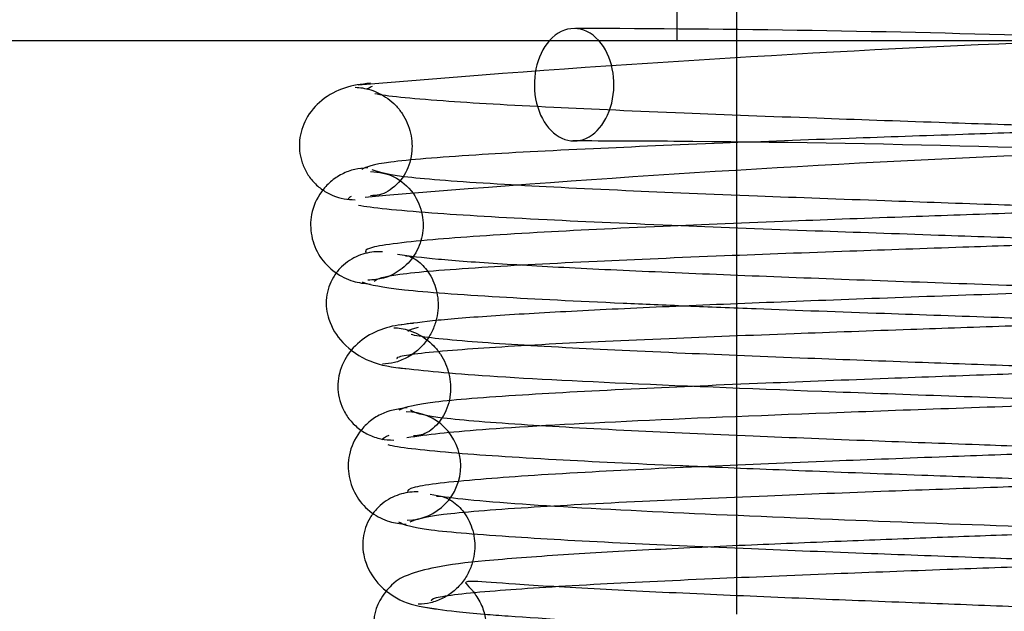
# Model space of a CAD drawing. Header units: inches. Extents: x 1 to 240, y -1 to 159.
# Tile 7 of 77: x 72.469 to 72.776, y 27.405 to 27.589. Entities that reach past the tile are written whole.
import ezdxf
from ezdxf.lldxf.tags import DXFTag

# ---------------------------------------------------------------- set-up
doc = ezdxf.new("R2010")
doc.units = ezdxf.units.IN
doc.header["$MEASUREMENT"] = 0
for name, color, linetype in [('COM42667', 7, 'Continuous'), ('Default', 7, 'Continuous'), ('SCC19011', 7, 'Continuous'), ('SPR20265', 7, 'Continuous')]:
    doc.layers.add(name, color=color, linetype=linetype)
tags = doc.linetypes.add('HIDDEN2', pattern=[0.1875, 0.125, -0.0625]).pattern_tags.tags
tags[6:7] = [DXFTag(74, 4), DXFTag(75, 0), DXFTag(340, '0'), DXFTag(46, 0.0), DXFTag(50, 0.0), DXFTag(44, 0.0), DXFTag(45, 0.0)]
tags[4:5] = [DXFTag(74, 4), DXFTag(75, 0), DXFTag(340, '0'), DXFTag(46, 0.0), DXFTag(50, 0.0), DXFTag(44, 0.0), DXFTag(45, 0.0)]

# ---------------------------------------------------------------- blocks, each defined once
blk = doc.blocks.new('SE8')
at = {"layer": 'COM42667', "color": 7, "linetype": 'HIDDEN2'}
blk.add_line((72.6737744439, 27.5825922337), (72.6737744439, 27.6775922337), dxfattribs=at)
at = {"layer": 'COM42667', "color": 7, "linetype": 'Continuous'}
blk.add_line((72.3685244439, 27.5825922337), (73.26002444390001, 27.5825922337), dxfattribs=at)
at = {"layer": 'SCC19011', "color": 7, "linetype": 'HIDDEN2'}
for p, q in [((72.6922744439, 27.7225922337), (72.6922744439, 27.5825922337)), ((72.6922744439, 27.5508114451), (72.6922744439, 27.5158071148)), ((72.6922744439, 27.5006388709), (72.6922744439, 27.4655783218)), ((72.6922744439, 27.4504521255), (72.6922744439, 27.4154709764))]:
    blk.add_line(p, q, dxfattribs=at)
at = {"layer": 'SCC19011', "color": 7, "linetype": 'Continuous'}
for p, q in [((72.6922744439, 27.5825922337), (72.6922744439, 27.5508114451)), ((72.6922744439, 27.5158071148), (72.6922744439, 27.5006388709)), ((72.6922744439, 27.4655783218), (72.6922744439, 27.4504521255)), ((72.6922744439, 27.4154709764), (72.6922744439, 27.4040922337))]:
    blk.add_line(p, q, dxfattribs=at)
at = {"layer": 'SPR20265', "color": 7, "linetype": 'HIDDEN2'}
for centre, radius, start, end in [((72.99318253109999, 22.6014804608), 4.984858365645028, 90.0775561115, 94.8174758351), ((72.6353663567, 22.6014804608), 4.984858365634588, 86.53763811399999, 89.92244388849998), ((72.9919410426, 22.6321182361), 4.919234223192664, 90.05544395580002, 94.8415787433), ((72.6366078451, 22.6321182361), 4.919234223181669, 85.1584212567, 89.57963257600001), ((72.5895825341, 27.45018437), 0.0168743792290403, 270.7799136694, 90.22839139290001)]:
    blk.add_arc(centre, radius, start, end, dxfattribs=at)
at = {"layer": 'SPR20265', "color": 7, "linetype": 'Continuous'}
blk.add_arc((72.6366078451, 22.6321182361), 4.919234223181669, 89.57963257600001, 89.94455604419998, dxfattribs=at)
at = {"layer": 'SPR20265', "color": 7, "linetype": 'HIDDEN2'}
blk.add_ellipse((72.6417403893, 27.5688422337), major_axis=(3.414809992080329e-17, -0.01750000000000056), ratio=0.7071067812, start_param=2.474646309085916, end_param=3.808538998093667, dxfattribs=at)
at = {"layer": 'SPR20265', "color": 7, "linetype": 'Continuous'}
for start_param, end_param in [(3.808538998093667, 6.283185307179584), (0, 2.474646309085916)]:
    blk.add_ellipse((72.6417403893, 27.5688422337), major_axis=(3.414809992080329e-17, -0.01750000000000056), ratio=0.7071067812, start_param=start_param, end_param=end_param, dxfattribs=at)
at = {"layer": 'SPR20265', "color": 7, "linetype": 'HIDDEN2'}
for points, knots in [([(72.57837671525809, 27.56928379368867), (72.57541597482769, 27.56901727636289), (72.57066208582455, 27.56841345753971), (72.56319407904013, 27.56460677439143), (72.5581761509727, 27.55875529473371), (72.55628922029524, 27.55292439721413), (72.55625548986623, 27.54832924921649), (72.55692401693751, 27.54492023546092), (72.55835693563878, 27.54158960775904), (72.56054039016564, 27.53855947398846), (72.56337606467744, 27.53605680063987), (72.56663924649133, 27.53426415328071), (72.57021583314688, 27.53320447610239), (72.57236266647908, 27.53310114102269), (72.57361584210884, 27.53306266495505)], [0, 0, 0, 0, 0.1741531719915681, 0.3339451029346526, 0.47646023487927, 0.5971603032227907, 0.6497340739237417, 0.7011390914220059, 0.7520422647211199, 0.8026387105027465, 0.852866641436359, 0.9025447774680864, 0.9515551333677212, 1, 1, 1, 1]), ([(72.57361004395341, 27.56805889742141), (72.57443545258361, 27.5680138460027), (72.57583562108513, 27.5679137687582), (72.57850332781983, 27.56729913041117), (72.58119350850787, 27.56622355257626), (72.58385652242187, 27.5646149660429), (72.58630441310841, 27.56247584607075), (72.58838508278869, 27.55985873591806), (72.58996499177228, 27.55688280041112), (72.59133957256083, 27.5524931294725), (72.59150202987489, 27.54672757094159), (72.58902708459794, 27.53987980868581), (72.58340787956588, 27.53476090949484), (72.58035954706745, 27.53437921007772), (72.57838377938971, 27.5342849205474)], [0, 0, 0, 0, 0.0417287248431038, 0.082427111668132, 0.1236020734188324, 0.1664020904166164, 0.2115058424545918, 0.2591772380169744, 0.3094282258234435, 0.3622164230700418, 0.4781225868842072, 0.6233517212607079, 0.7983772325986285, 1, 1, 1, 1]), ([(73.04650953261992, 27.54437362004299), (73.04573211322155, 27.54450132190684), (73.03993326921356, 27.54534756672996), (73.02079348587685, 27.54689784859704), (72.98395271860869, 27.54885222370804), (72.94343776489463, 27.55057099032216), (72.90392146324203, 27.5520447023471), (72.86845023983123, 27.55327726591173), (72.83886372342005, 27.55427334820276), (72.8126635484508, 27.55514560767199), (72.78534651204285, 27.55605473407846), (72.75266919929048, 27.55715552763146), (72.71441906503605, 27.55849248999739), (72.6730326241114, 27.56006152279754), (72.63202567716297, 27.56185791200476), (72.59730678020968, 27.56386446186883), (72.58322151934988, 27.56529270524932), (72.57979168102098, 27.5660133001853)], [0.0771143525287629, 0.0771143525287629, 0.0771143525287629, 0.0771143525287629, 0.0918600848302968, 0.1746853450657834, 0.2485323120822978, 0.3133612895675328, 0.3691483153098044, 0.4158976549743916, 0.4536068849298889, 0.4827100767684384, 0.5154761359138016, 0.5574059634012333, 0.6084984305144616, 0.6687214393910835, 0.7380462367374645, 0.8163847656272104, 0.903734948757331, 0.903734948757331, 0.903734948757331, 0.903734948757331]), ([(73.04964049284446, 27.54232778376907), (73.04709467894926, 27.54146760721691), (73.04206816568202, 27.54005287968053), (73.01167388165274, 27.53786290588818), (72.97384712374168, 27.53594478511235), (72.93256932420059, 27.53424620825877), (72.89267471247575, 27.53278112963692), (72.85722334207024, 27.53154916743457), (72.82775307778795, 27.53054836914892), (72.80191547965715, 27.52967461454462), (72.77525290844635, 27.52876853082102), (72.74359518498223, 27.527667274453), (72.70654782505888, 27.52630810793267), (72.66637319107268, 27.52467905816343), (72.62679302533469, 27.5227577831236), (72.59425044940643, 27.52053299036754), (72.57744168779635, 27.51841274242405), (72.57660267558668, 27.5171032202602), (72.57704086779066, 27.51662710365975)], [0, 0, 0, 0, 0.090991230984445, 0.1731580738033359, 0.2464979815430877, 0.3109571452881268, 0.3665426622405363, 0.4132687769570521, 0.4511042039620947, 0.4803009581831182, 0.5125069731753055, 0.5539869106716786, 0.6047790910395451, 0.6649260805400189, 0.7344419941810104, 0.8134004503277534, 0.9019189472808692, 0.9500215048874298, 0.9500215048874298, 0.9500215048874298, 0.9500215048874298]), ([(72.57845294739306, 27.54181721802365), (72.58115335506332, 27.54158489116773), (72.58564380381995, 27.54101296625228), (72.59201172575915, 27.5356306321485), (72.5948848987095, 27.52868278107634), (72.5948886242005, 27.52193599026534), (72.59245353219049, 27.51569750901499), (72.588074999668, 27.51104997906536), (72.58272534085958, 27.50839822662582), (72.57936575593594, 27.50812176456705), (72.57754514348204, 27.50801173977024)], [0, 0, 0, 0, 0.1609713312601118, 0.3161018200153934, 0.4559362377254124, 0.5778460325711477, 0.6968985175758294, 0.8105307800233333, 0.9127819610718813, 1, 1, 1, 1]), ([(72.95338484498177, 27.52500970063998), (72.94258734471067, 27.5254726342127), (72.9197648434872, 27.52639014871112), (72.88495370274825, 27.527667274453), (72.85329597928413, 27.52876853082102), (72.82663340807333, 27.52967461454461), (72.80079580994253, 27.53054836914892), (72.77132554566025, 27.53154916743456), (72.73587417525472, 27.53278112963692), (72.69597956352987, 27.53424620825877), (72.65470176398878, 27.53594478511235), (72.61687500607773, 27.53786290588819), (72.58648072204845, 27.54005287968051), (72.58145420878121, 27.5414676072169), (72.57890839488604, 27.54232778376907)], [0.3442741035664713, 0.3442741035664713, 0.3442741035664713, 0.3442741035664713, 0.3952209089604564, 0.4460130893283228, 0.4874930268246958, 0.519699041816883, 0.5488957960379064, 0.5867312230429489, 0.6334573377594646, 0.6890428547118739, 0.7535020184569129, 0.8268419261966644, 0.9090087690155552, 1, 1, 1, 1]), ([(72.57466345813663, 27.53140328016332), (72.57858781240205, 27.53061874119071), (72.59369402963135, 27.5290858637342), (72.62983411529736, 27.52697187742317), (72.6718801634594, 27.52511307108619), (72.7139175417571, 27.52351156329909), (72.75250614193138, 27.52216058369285), (72.78531695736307, 27.52105545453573), (72.81265946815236, 27.52014584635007), (72.83884409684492, 27.51927388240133), (72.86835796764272, 27.51827961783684), (72.90365034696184, 27.51705205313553), (72.94282009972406, 27.515589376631), (72.98277180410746, 27.51389132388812), (73.01882402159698, 27.51197175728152), (73.0357275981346, 27.51058749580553), (73.0410089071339, 27.50988424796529)], [0.0983947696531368, 0.0983947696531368, 0.0983947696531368, 0.0983947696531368, 0.1871554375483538, 0.2663663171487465, 0.3361657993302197, 0.3965869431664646, 0.4477092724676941, 0.4895814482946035, 0.5222602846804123, 0.5512647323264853, 0.5888192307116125, 0.6353250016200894, 0.6907383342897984, 0.7550066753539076, 0.8280360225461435, 0.9097130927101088, 0.9097130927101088, 0.9097130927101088, 0.9097130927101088]), ([(72.58212852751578, 27.51686830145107), (72.58118827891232, 27.51688649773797), (72.57964268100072, 27.51688352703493), (72.57677485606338, 27.51640608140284), (72.57393613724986, 27.51540955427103), (72.57117771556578, 27.51381466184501), (72.5687061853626, 27.51162470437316), (72.56669691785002, 27.5089112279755), (72.56529506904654, 27.50580793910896), (72.56431436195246, 27.50110294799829), (72.56520643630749, 27.49502628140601), (72.5696256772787, 27.48772559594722), (72.57857222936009, 27.48190045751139), (72.58516301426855, 27.48096558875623), (72.58936477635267, 27.48051531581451)], [0, 0, 0, 0, 0.0450560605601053, 0.0862289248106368, 0.1249882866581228, 0.1630440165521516, 0.2021153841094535, 0.2436891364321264, 0.2889083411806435, 0.3386069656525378, 0.4554382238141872, 0.6077609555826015, 0.792000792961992, 1, 1, 1, 1]), ([(72.58937065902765, 27.51551455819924), (72.58979602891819, 27.51564925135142), (72.5905194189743, 27.5156629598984), (72.59403325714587, 27.51363863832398), (72.59755648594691, 27.50927388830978), (72.59933573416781, 27.5039542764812), (72.5994982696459, 27.49947026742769), (72.59904747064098, 27.4960650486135), (72.5978861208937, 27.49252409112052), (72.5958970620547, 27.48907603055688), (72.59308390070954, 27.48602463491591), (72.58964659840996, 27.48368723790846), (72.58574096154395, 27.48219890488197), (72.58344814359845, 27.48197932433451), (72.58209465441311, 27.4818801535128)], [0, 0, 0, 0, 0.1825142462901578, 0.3381905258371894, 0.4707508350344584, 0.5826637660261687, 0.6313703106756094, 0.6781685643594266, 0.7267488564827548, 0.7777407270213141, 0.8310933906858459, 0.8862829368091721, 0.9426881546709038, 1, 1, 1, 1]), ([(73.04100037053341, 27.49402413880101), (73.03409858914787, 27.49493433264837), (73.02106261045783, 27.49653576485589), (72.97340151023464, 27.4991613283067), (72.90884970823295, 27.50180215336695), (72.83133378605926, 27.50451654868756), (72.76352900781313, 27.50682581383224), (72.71249705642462, 27.50869394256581), (72.67656507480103, 27.51012378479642), (72.6445843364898, 27.51157245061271), (72.61832042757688, 27.51302788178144), (72.59775430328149, 27.51453345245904), (72.59076727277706, 27.51545543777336), (72.58683035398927, 27.51600038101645)], [0, 0, 0, 0, 0.1136705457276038, 0.2305402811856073, 0.3505181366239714, 0.4737382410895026, 0.6000633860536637, 0.6647045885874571, 0.7301542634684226, 0.7963880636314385, 0.8634391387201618, 0.9313151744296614, 1, 1, 1, 1]), ([(72.58682446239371, 27.48343488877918), (72.5864712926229, 27.4836946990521), (72.5868888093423, 27.48458731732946), (72.60059921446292, 27.48618738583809), (72.6306684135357, 27.4880846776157), (72.66842616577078, 27.48982166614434), (72.70746021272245, 27.49135867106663), (72.74390526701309, 27.49267976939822), (72.77531495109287, 27.49376997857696), (72.8019200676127, 27.49467484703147), (72.82776281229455, 27.49554871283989), (72.85728300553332, 27.49655073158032), (72.89287296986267, 27.49778619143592), (72.93304090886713, 27.49925878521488), (72.97477247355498, 27.50097139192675), (73.01324031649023, 27.50291289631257), (73.04444366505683, 27.50513945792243), (73.04991345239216, 27.50658461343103), (73.05272940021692, 27.5074645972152)], [0.0593105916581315, 0.0593105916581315, 0.0593105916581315, 0.0593105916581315, 0.0946044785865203, 0.1809035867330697, 0.2586064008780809, 0.3275375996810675, 0.3875519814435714, 0.4384775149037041, 0.4802040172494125, 0.512661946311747, 0.5421123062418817, 0.5803019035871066, 0.6275125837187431, 0.6837490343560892, 0.7490680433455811, 0.8235325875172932, 0.907155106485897, 1, 1, 1, 1]), ([(72.67675355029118, 27.50003923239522), (72.68369052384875, 27.49975281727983), (72.70324580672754, 27.49897510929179), (72.73567591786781, 27.49778619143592), (72.77126588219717, 27.49655073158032), (72.80078607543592, 27.4955487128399), (72.82662882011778, 27.49467484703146), (72.8532339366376, 27.49376997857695), (72.88464362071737, 27.49267976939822), (72.92108867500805, 27.49135867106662), (72.96012272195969, 27.48982166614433), (72.99788047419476, 27.4880846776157), (73.02794967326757, 27.48618738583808), (73.03923206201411, 27.48487067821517), (73.0411656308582, 27.48421993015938)], [0.2834425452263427, 0.2834425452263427, 0.2834425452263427, 0.2834425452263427, 0.3162509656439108, 0.3724874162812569, 0.4196980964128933, 0.4578876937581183, 0.487338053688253, 0.5197959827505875, 0.5615224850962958, 0.6124480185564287, 0.6724624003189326, 0.7413935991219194, 0.8190964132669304, 0.9053955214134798, 0.9053955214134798, 0.9053955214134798, 0.9053955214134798]), ([(72.58568406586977, 27.49324440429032), (72.58646897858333, 27.49319419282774), (72.58778245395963, 27.49308352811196), (72.59039472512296, 27.49246031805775), (72.59306704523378, 27.49137242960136), (72.59572984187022, 27.48974902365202), (72.59818611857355, 27.48759471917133), (72.60027927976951, 27.48496586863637), (72.60187778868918, 27.4819834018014), (72.60329820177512, 27.47756567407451), (72.60354146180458, 27.47181214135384), (72.60126408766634, 27.46500652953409), (72.59603426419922, 27.4599735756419), (72.59348531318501, 27.45964233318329), (72.59180508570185, 27.4595867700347)], [0, 0, 0, 0, 0.044558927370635, 0.0863882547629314, 0.1272210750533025, 0.1685888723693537, 0.2115980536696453, 0.2568995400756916, 0.3048280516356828, 0.3556100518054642, 0.4691326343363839, 0.6140297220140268, 0.7915968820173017, 1, 1, 1, 1]), ([(73.03856153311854, 27.49213046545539), (73.0389224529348, 27.49179021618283), (73.0381913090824, 27.49078713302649), (73.02346108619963, 27.48905041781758), (72.99255765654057, 27.48709761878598), (72.95511919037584, 27.48533166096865), (72.91676245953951, 27.48377782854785), (72.88093850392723, 27.48244716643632), (72.8501097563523, 27.4813481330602), (72.82420221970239, 27.4804392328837), (72.79925842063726, 27.47956707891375), (72.77098295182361, 27.47857127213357), (72.73690518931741, 27.47733924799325), (72.69866612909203, 27.47586624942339), (72.65904907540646, 27.47414901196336), (72.62245617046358, 27.47219690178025), (72.59397626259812, 27.46995309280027), (72.58946162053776, 27.46849280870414), (72.58723922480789, 27.46760338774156)], [0.0521707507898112, 0.0521707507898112, 0.0521707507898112, 0.0521707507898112, 0.0958626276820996, 0.182968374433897, 0.2611835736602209, 0.3304706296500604, 0.3907088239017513, 0.441847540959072, 0.4838360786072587, 0.5166602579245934, 0.5458021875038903, 0.5835599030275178, 0.6303746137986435, 0.6862392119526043, 0.7511598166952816, 0.825103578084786, 0.9080331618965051, 1, 1, 1, 1]), ([(72.94938073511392, 27.47500935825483), (72.9422693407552, 27.47532140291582), (72.92314918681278, 27.47612563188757), (72.89164369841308, 27.47733924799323), (72.85756593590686, 27.47857127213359), (72.82929046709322, 27.47956707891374), (72.8043466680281, 27.4804392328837), (72.77843913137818, 27.4813481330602), (72.74761038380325, 27.48244716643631), (72.71178642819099, 27.48377782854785), (72.67342969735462, 27.48533166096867), (72.6359912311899, 27.48709761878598), (72.60508780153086, 27.48905041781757), (72.5934367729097, 27.49042409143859), (72.5910618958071, 27.4911107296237)], [0.2783530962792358, 0.2783530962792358, 0.2783530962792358, 0.2783530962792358, 0.3137607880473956, 0.3696253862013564, 0.4164400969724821, 0.4541978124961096, 0.4833397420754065, 0.5161639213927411, 0.5581524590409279, 0.6092911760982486, 0.6695293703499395, 0.7388164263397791, 0.8170316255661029, 0.9041373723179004, 0.9041373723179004, 0.9041373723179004, 0.9041373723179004]), ([(72.58485051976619, 27.4810586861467), (72.59238612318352, 27.480150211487), (72.60651071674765, 27.47855455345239), (72.6559977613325, 27.47592695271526), (72.72195455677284, 27.47329060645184), (72.80004637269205, 27.47057362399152), (72.86759151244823, 27.46826512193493), (72.91812131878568, 27.46639519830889), (72.95336719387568, 27.46496552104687), (72.98421590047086, 27.46351733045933), (73.00947936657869, 27.46206313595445), (73.02914258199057, 27.4605582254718), (73.03538552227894, 27.45963527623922), (73.03888203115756, 27.45909053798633)], [0, 0, 0, 0, 0.1152046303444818, 0.2331583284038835, 0.3539335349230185, 0.4774277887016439, 0.6036619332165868, 0.6680437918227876, 0.7330929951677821, 0.7988074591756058, 0.8652170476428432, 0.9322827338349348, 1, 1, 1, 1]), ([(72.58980576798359, 27.46830889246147), (72.5867075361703, 27.46789548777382), (72.58272303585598, 27.46726130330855), (72.57783151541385, 27.46397502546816), (72.57403047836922, 27.45993707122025), (72.57140248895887, 27.4539289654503), (72.57132514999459, 27.44693711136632), (72.5738191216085, 27.44042977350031), (72.57838736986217, 27.43552179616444), (72.58403952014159, 27.43263965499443), (72.58757548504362, 27.43223859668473), (72.58951105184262, 27.43206076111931)], [0, 0, 0, 0, 0.1476673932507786, 0.2234340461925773, 0.2981355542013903, 0.4379396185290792, 0.5630310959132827, 0.6858872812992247, 0.8030319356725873, 0.908710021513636, 1, 1, 1, 1]), ([(73.03604960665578, 27.44362338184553), (73.03264375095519, 27.44442044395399), (73.01895901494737, 27.44597969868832), (72.98670313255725, 27.44811969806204), (72.947992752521, 27.45000219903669), (72.90908397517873, 27.45161229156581), (72.87345327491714, 27.45296360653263), (72.84316807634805, 27.45406263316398), (72.81776365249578, 27.45496827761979), (72.79322754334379, 27.45584199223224), (72.76535824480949, 27.45684267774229), (72.73201976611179, 27.45807398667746), (72.6947765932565, 27.45953750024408), (72.65664092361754, 27.4612331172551), (72.6223066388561, 27.46314629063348), (72.5955879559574, 27.4653282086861), (72.59231796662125, 27.46673595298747), (72.59082595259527, 27.46759171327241)], [0.0993682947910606, 0.0993682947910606, 0.0993682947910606, 0.0993682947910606, 0.1860740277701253, 0.2649441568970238, 0.3344392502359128, 0.3946082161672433, 0.4454453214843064, 0.4869702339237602, 0.5192140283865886, 0.5484623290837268, 0.5863614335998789, 0.6331590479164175, 0.6888194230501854, 0.7533510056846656, 0.8267560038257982, 0.9089779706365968, 1, 1, 1, 1]), ([(72.5907368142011, 27.43277880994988), (72.59265265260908, 27.43364247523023), (72.59666297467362, 27.43506316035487), (72.62422715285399, 27.43725977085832), (72.6600938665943, 27.43918226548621), (72.69919902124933, 27.44088181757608), (72.73712864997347, 27.4423453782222), (72.77105164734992, 27.44357315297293), (72.79927006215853, 27.44456748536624), (72.82420722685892, 27.44543949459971), (72.85016401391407, 27.44634946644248), (72.88119589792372, 27.44745658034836), (72.9175106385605, 27.44881356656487), (72.95679446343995, 27.45042931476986), (72.99569717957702, 27.45231606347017), (73.0285841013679, 27.45447938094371), (73.04587572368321, 27.45657454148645), (73.04699239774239, 27.45786787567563), (73.04662142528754, 27.45837850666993)], [0, 0, 0, 0, 0.0901431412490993, 0.1716895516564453, 0.2445992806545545, 0.3087646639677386, 0.3640857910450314, 0.4105134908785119, 0.4480005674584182, 0.4769549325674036, 0.5095977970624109, 0.5514293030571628, 0.6025200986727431, 0.6629378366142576, 0.7327928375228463, 0.8121465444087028, 0.9011700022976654, 0.9556696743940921, 0.9556696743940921, 0.9556696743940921, 0.9556696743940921]), ([(72.68194270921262, 27.45003041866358), (72.69203530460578, 27.44959627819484), (72.71383983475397, 27.44870887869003), (72.74735298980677, 27.44745658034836), (72.7783848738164, 27.44634946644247), (72.80434166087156, 27.4454394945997), (72.82927882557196, 27.44456748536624), (72.85749724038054, 27.44357315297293), (72.89142023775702, 27.44234537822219), (72.92934986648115, 27.44088181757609), (72.9684550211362, 27.43918226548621), (73.00432173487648, 27.4372597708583), (73.03188591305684, 27.43506316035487), (73.0358962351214, 27.43364247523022), (73.03781207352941, 27.43277880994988)], [0.3488919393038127, 0.3488919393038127, 0.3488919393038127, 0.3488919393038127, 0.3974799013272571, 0.4485706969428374, 0.4904022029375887, 0.5230450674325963, 0.5519994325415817, 0.5894865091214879, 0.6359142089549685, 0.6912353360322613, 0.7554007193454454, 0.8283104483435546, 0.9098568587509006, 1, 1, 1, 1]), ([(73.03154563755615, 27.44128443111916), (73.02842054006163, 27.44074828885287), (73.02293615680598, 27.43986091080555), (73.00137987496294, 27.43803457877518), (72.96506125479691, 27.43598677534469), (72.91305029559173, 27.43375907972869), (72.86286768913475, 27.43185296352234), (72.81911969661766, 27.43026767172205), (72.78377909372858, 27.42898569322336), (72.75380787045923, 27.42787451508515), (72.7252407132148, 27.42677493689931), (72.69534318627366, 27.42554092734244), (72.66516481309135, 27.42412650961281), (72.63663521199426, 27.42251236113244), (72.61402971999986, 27.42076027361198), (72.59926286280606, 27.4191154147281), (72.5906868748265, 27.41658549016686), (72.58610048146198, 27.41474639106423), (72.57975198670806, 27.4069961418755), (72.57836580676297, 27.39654443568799), (72.58717071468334, 27.38459735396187), (72.60027391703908, 27.38097063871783), (72.61424760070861, 27.37936072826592), (72.64231807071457, 27.37718645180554), (72.6814223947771, 27.37530447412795), (72.72240831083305, 27.37355962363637), (72.76241035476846, 27.37200871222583), (72.8105291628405, 27.37022936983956), (72.86495827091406, 27.36822529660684), (72.92153487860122, 27.36599662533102), (72.97403634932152, 27.36354592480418), (73.0065087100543, 27.36137240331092), (73.02231936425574, 27.35949378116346), (73.02475352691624, 27.35859727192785), (73.02601034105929, 27.35806082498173)], [0, 0, 0, 0, 0.0305884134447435, 0.0595016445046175, 0.112112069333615, 0.1581097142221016, 0.1974516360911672, 0.2301368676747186, 0.2561673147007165, 0.276710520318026, 0.2988821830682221, 0.3239100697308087, 0.351826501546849, 0.3826881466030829, 0.4161081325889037, 0.4448051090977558, 0.4661915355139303, 0.4802950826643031, 0.4887544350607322, 0.5040281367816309, 0.5261291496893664, 0.5470517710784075, 0.5675887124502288, 0.6111794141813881, 0.6585797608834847, 0.6854941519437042, 0.7169836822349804, 0.7530261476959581, 0.7935680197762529, 0.8385566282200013, 0.8879739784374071, 0.941711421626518, 0.9703134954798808, 1, 1, 1, 1]), ([(72.59894635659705, 27.44077023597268), (72.59972335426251, 27.44087231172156), (72.60099981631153, 27.44085691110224), (72.60507846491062, 27.43873838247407), (72.60887163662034, 27.4342846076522), (72.61102575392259, 27.42815261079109), (72.61086089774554, 27.4223401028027), (72.60933248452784, 27.41768532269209), (72.60733656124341, 27.4142635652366), (72.60450192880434, 27.41123585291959), (72.60102462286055, 27.40892363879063), (72.59705701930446, 27.40745003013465), (72.59462030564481, 27.40724261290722), (72.59320355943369, 27.40714871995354)], [0, 0, 0, 0, 0.167404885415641, 0.3150202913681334, 0.4459704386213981, 0.5613389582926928, 0.6630248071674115, 0.7156798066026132, 0.7707237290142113, 0.8276920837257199, 0.8856146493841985, 0.9433513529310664, 1, 1, 1, 1]), ([(72.94443157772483, 27.4250246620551), (72.93828049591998, 27.42530378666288), (72.92000585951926, 27.42610512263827), (72.88511111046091, 27.42749270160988), (72.83726278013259, 27.42926544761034), (72.781940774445, 27.43125520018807), (72.72280575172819, 27.43345963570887), (72.66545182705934, 27.43588020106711), (72.62724384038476, 27.4380227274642), (72.60551717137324, 27.43987317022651), (72.60007656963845, 27.44075582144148), (72.59700325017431, 27.44128443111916)], [0.6651181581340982, 0.6651181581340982, 0.6651181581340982, 0.6651181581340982, 0.6822735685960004, 0.7141834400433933, 0.7505881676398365, 0.7914589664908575, 0.836813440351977, 0.8866621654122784, 0.9409613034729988, 0.9699144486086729, 1, 1, 1, 1]), ([(72.58715054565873, 27.43278547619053), (72.58895178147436, 27.43190152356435), (72.59273196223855, 27.43045022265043), (72.62039869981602, 27.42821673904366), (72.65549409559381, 27.42627069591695), (72.69417582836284, 27.42455541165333), (72.7317546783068, 27.42308133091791), (72.76526899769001, 27.42184506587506), (72.79320932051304, 27.42084253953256), (72.81776006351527, 27.41996852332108), (72.8431317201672, 27.41906354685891), (72.87324613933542, 27.41797107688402), (72.90844621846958, 27.41664166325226), (72.94652675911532, 27.41508331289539), (72.98390049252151, 27.41330261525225), (73.01454666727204, 27.41132633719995), (73.02694858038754, 27.40992745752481), (73.02963260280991, 27.40922512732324)], [0, 0, 0, 0, 0.0928445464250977, 0.1764397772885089, 0.2508530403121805, 0.3161117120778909, 0.3722872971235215, 0.4194412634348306, 0.4575827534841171, 0.4869949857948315, 0.519393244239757, 0.5610524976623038, 0.6119190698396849, 0.6718945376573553, 0.7408310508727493, 0.8186093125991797, 0.9050834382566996, 0.9050834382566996, 0.9050834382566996, 0.9050834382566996]), ([(73.02928285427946, 27.39290696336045), (73.02786643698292, 27.39345331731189), (73.02519654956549, 27.39435744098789), (73.00939141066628, 27.39621265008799), (72.9789374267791, 27.39828451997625), (72.93219719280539, 27.4005284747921), (72.88520853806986, 27.40244374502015), (72.84300572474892, 27.40403347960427), (72.8081014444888, 27.40531936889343), (72.77749538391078, 27.406451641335), (72.74710811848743, 27.40759969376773), (72.71407391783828, 27.40889916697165), (72.67991645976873, 27.41034938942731), (72.64765932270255, 27.41189663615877), (72.62300613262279, 27.41336840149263), (72.61032010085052, 27.4144554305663), (72.60734061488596, 27.41420019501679), (72.6085367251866, 27.41321720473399), (72.61098467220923, 27.41039924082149), (72.6131819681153, 27.40691478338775), (72.61440675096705, 27.40218075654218), (72.61430650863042, 27.39657600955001), (72.61213495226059, 27.39111282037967), (72.6094933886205, 27.3877944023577), (72.60759108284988, 27.38591942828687), (72.60912100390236, 27.38588268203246), (72.61526925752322, 27.38598827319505), (72.63029635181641, 27.38717891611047), (72.65461779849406, 27.38858031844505), (72.67888353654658, 27.38980124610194), (72.70985567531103, 27.39115760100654), (72.74926944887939, 27.39271269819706), (72.79706158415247, 27.3944739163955), (72.8518454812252, 27.39644517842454), (72.9101165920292, 27.39862817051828), (72.96595799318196, 27.40100829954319), (73.01350598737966, 27.40365166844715), (73.02659972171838, 27.40534857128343), (73.03381935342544, 27.40636034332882)], [0, 0, 0, 0, 0.0302253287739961, 0.0588030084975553, 0.110858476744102, 0.1564308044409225, 0.1954556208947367, 0.2279380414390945, 0.2538646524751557, 0.2744591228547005, 0.297580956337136, 0.324594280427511, 0.3554532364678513, 0.3901072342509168, 0.4278302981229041, 0.4592089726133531, 0.4811585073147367, 0.4940045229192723, 0.4959259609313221, 0.5008252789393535, 0.5053289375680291, 0.5108363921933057, 0.5172895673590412, 0.5244439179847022, 0.5325753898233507, 0.5469172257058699, 0.5622891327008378, 0.6059023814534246, 0.6292387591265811, 0.6536690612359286, 0.681657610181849, 0.7139747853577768, 0.750651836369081, 0.7916814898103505, 0.8371046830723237, 0.8869567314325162, 0.9412257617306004, 1, 1, 1, 1]), ([(72.61388659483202, 27.40409140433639), (72.61615393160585, 27.40390438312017), (72.62961053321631, 27.40287015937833), (72.66048334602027, 27.40111594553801), (72.71169284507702, 27.39890714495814), (72.76139189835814, 27.397010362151), (72.80515985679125, 27.39542191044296), (72.84072414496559, 27.39413326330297), (72.87062050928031, 27.39302767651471), (72.89853531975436, 27.39195819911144), (72.9273188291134, 27.39079474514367), (72.95617213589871, 27.38952995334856), (72.98307954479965, 27.38818552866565), (73.00444900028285, 27.38694762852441), (73.01713127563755, 27.38580077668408), (73.02079577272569, 27.38619628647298), (73.02039958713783, 27.38650704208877), (73.0151054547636, 27.39298040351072), (73.0128229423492, 27.40331923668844), (73.01740527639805, 27.41223114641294), (73.01819542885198, 27.41387412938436), (73.01807567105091, 27.41415991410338)], [0.0478059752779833, 0.0478059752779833, 0.0478059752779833, 0.0478059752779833, 0.0595138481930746, 0.1122006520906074, 0.1583758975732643, 0.1980433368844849, 0.2312358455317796, 0.257983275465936, 0.2788367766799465, 0.3005311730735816, 0.3250778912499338, 0.3524342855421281, 0.3825400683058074, 0.4152697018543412, 0.4444425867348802, 0.4659457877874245, 0.4800306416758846, 0.4882015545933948, 0.5025968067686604, 0.5237732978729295, 0.5351872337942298, 0.5351872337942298, 0.5351872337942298, 0.5351872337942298])]:
    blk.add_open_spline(points, degree=3, knots=knots, dxfattribs=at)
at = {"layer": 'SPR20265', "color": 7, "linetype": 'Continuous'}
for points, knots in [([(73.05121700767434, 27.56739080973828), (73.05151332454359, 27.56692451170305), (73.0500909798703, 27.56577573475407), (73.0312421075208, 27.56386446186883), (72.9965232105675, 27.56185791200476), (72.95551626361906, 27.56006152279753), (72.9141298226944, 27.55849248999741), (72.87587968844, 27.55715552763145), (72.84320237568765, 27.55605473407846), (72.81588533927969, 27.55514560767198), (72.78968516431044, 27.55427334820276), (72.76009864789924, 27.55327726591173), (72.72462742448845, 27.55204470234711), (72.68511112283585, 27.55057099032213), (72.6445961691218, 27.54885222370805), (72.60775540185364, 27.54689784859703), (72.58054889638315, 27.54469417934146), (72.5770229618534, 27.54326795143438), (72.5756883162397, 27.54243538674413)], [0.0402294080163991, 0.0402294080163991, 0.0402294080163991, 0.0402294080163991, 0.0962650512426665, 0.1836152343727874, 0.2619537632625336, 0.3312785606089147, 0.3915015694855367, 0.4425940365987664, 0.484523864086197, 0.5172899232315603, 0.5463931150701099, 0.5841023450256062, 0.6308516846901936, 0.6866387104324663, 0.7514676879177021, 0.8253146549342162, 0.9081399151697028, 0.9951320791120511, 0.9951320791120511, 0.9951320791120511, 0.9951320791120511]), ([(72.57754137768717, 27.54300910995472), (72.5760546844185, 27.54290231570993), (72.57348297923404, 27.54267575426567), (72.56943309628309, 27.54114949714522), (72.56590293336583, 27.53877453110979), (72.56216422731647, 27.53471736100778), (72.55963989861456, 27.52868129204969), (72.55969695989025, 27.52167058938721), (72.56231513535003, 27.51518810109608), (72.56703531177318, 27.5102725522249), (72.5729176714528, 27.5074088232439), (72.57644345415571, 27.5069993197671), (72.57844856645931, 27.50681869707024)], [0, 0, 0, 0, 0.0655887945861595, 0.1340957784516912, 0.2039995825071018, 0.2736422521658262, 0.4059226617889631, 0.5277760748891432, 0.6522147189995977, 0.7755693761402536, 0.8922798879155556, 1, 1, 1, 1]), ([(72.57955762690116, 27.50772717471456), (72.58059428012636, 27.50849450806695), (72.58382562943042, 27.5098508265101), (72.60972486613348, 27.5119717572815), (72.64577708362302, 27.51389132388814), (72.68572878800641, 27.51558937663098), (72.72489854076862, 27.51705205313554), (72.76019092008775, 27.51827961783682), (72.78970479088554, 27.51927388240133), (72.81588941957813, 27.52014584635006), (72.84323193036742, 27.52105545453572), (72.8760427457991, 27.52216058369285), (72.91463134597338, 27.52351156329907), (72.95666872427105, 27.5251130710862), (72.99871477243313, 27.52697187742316), (73.03485485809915, 27.52908586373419), (73.05565125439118, 27.53119614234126), (73.05741815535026, 27.53250882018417), (73.05720958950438, 27.53308526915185)], [0.0079560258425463, 0.0079560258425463, 0.0079560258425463, 0.0079560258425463, 0.0902869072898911, 0.1719639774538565, 0.244993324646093, 0.3092616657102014, 0.3646749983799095, 0.4111807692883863, 0.4487352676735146, 0.4777397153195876, 0.5104185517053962, 0.5522907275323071, 0.6034130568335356, 0.6638342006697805, 0.7336336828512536, 0.8128445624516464, 0.9016052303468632, 0.9648764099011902, 0.9648764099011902, 0.9648764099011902, 0.9648764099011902]), ([(73.04171853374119, 27.51600038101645), (73.0344031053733, 27.51510081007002), (73.02065371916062, 27.51351906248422), (72.97181939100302, 27.51090973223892), (72.90634871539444, 27.5082845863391), (72.82847131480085, 27.50557185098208), (72.76084721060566, 27.50326173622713), (72.71008126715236, 27.50138662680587), (72.67455586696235, 27.49995003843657), (72.64336374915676, 27.49849259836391), (72.61771838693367, 27.49702686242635), (72.59764751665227, 27.49550768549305), (72.59117931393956, 27.49457499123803), (72.58754851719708, 27.49402413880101)], [0, 0, 0, 0, 0.114293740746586, 0.2315584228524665, 0.3518813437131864, 0.4751840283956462, 0.6015015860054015, 0.6660383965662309, 0.7313204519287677, 0.7973472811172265, 0.8641543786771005, 0.9317064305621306, 1, 1, 1, 1]), ([(72.57581948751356, 27.50746459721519), (72.57863543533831, 27.50658461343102), (72.58410522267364, 27.50513945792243), (72.61530857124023, 27.50291289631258), (72.64812719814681, 27.50125651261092), (72.66987954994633, 27.50032304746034), (72.67675355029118, 27.50003923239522)], [0, 0, 0, 0, 0.09284489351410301, 0.1764674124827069, 0.2509319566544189, 0.2834425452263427, 0.2834425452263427, 0.2834425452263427, 0.2834425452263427]), ([(72.59179695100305, 27.49458561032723), (72.58640078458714, 27.49411455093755), (72.57995192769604, 27.49310201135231), (72.57168474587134, 27.48610197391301), (72.56888899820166, 27.48049456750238), (72.56817787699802, 27.4758220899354), (72.56835843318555, 27.47231956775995), (72.5693612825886, 27.46870352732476), (72.57128073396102, 27.46521346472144), (72.57410557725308, 27.46215857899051), (72.57763228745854, 27.45986059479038), (72.58170746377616, 27.45844889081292), (72.58422270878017, 27.45830579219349), (72.58569896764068, 27.45825139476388)], [0, 0, 0, 0, 0.3243185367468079, 0.4621148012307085, 0.5813042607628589, 0.6332128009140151, 0.6824314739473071, 0.7324228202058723, 0.7838473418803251, 0.8367888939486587, 0.8908503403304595, 0.9454203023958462, 1, 1, 1, 1]), ([(72.5896668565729, 27.45909053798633), (72.59633600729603, 27.45999060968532), (72.60897424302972, 27.46157616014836), (72.65594910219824, 27.46418134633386), (72.71998073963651, 27.46680942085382), (72.7972536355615, 27.46951853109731), (72.86510746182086, 27.47182836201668), (72.91635421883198, 27.47370085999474), (72.95254701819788, 27.47513679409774), (72.98485164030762, 27.47659363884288), (73.01147844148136, 27.47805940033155), (73.03243154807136, 27.47957774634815), (73.03963315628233, 27.48050832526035), (73.0436983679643, 27.48105868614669)], [0, 0, 0, 0, 0.1127460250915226, 0.2289246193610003, 0.3484573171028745, 0.4714947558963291, 0.5979155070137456, 0.6627140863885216, 0.7283992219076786, 0.7949479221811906, 0.862393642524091, 0.930748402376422, 1, 1, 1, 1]), ([(73.03757391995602, 27.46750713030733), (73.03611252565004, 27.46668696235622), (73.0326346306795, 27.46530156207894), (73.00624224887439, 27.46314629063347), (72.97190796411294, 27.46123311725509), (72.93377229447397, 27.45953750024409), (72.8965291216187, 27.45807398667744), (72.863190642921, 27.45684267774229), (72.8353213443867, 27.45584199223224), (72.81078523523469, 27.45496827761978), (72.78538081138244, 27.45406263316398), (72.75509561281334, 27.45296360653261), (72.71946491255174, 27.45161229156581), (72.68055613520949, 27.45000219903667), (72.64184575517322, 27.44811969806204), (72.60936782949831, 27.44596496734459), (72.59097773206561, 27.44385528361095), (72.58965946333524, 27.44254481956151), (72.58997795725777, 27.44200924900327)], [0.0030121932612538, 0.0030121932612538, 0.0030121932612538, 0.0030121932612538, 0.0910220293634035, 0.1732439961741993, 0.2466489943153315, 0.3111805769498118, 0.3668409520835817, 0.4136385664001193, 0.4515376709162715, 0.4807859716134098, 0.5130297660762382, 0.5545546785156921, 0.6053917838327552, 0.6655607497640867, 0.7350558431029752, 0.8139259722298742, 0.9022498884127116, 0.9590083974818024, 0.9590083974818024, 0.9590083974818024, 0.9590083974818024]), ([(72.58384913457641, 27.45687759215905), (72.58690145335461, 27.45606221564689), (72.59996478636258, 27.45447938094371), (72.63285170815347, 27.45231606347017), (72.66273741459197, 27.45086663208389), (72.67948545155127, 27.45013611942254), (72.68194270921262, 27.45003041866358)], [0.0988299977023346, 0.0988299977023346, 0.0988299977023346, 0.0988299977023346, 0.1878534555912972, 0.2672071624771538, 0.3370621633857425, 0.3488919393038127, 0.3488919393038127, 0.3488919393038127, 0.3488919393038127]), ([(72.59322095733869, 27.44213900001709), (72.59232087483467, 27.44214201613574), (72.59080351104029, 27.44212050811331), (72.58802155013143, 27.44159530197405), (72.58526394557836, 27.44056354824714), (72.58257794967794, 27.43895321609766), (72.58015679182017, 27.43676914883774), (72.57816270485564, 27.43406981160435), (72.5767428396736, 27.43097905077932), (72.57570616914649, 27.42633995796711), (72.57639270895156, 27.42028047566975), (72.58047982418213, 27.41297862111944), (72.58886232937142, 27.40714474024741), (72.59505123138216, 27.40621879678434), (72.59893940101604, 27.40577130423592)], [0, 0, 0, 0, 0.0396752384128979, 0.0780692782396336, 0.1166063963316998, 0.1566074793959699, 0.199119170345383, 0.2448554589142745, 0.2942488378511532, 0.3475582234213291, 0.4686119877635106, 0.6213088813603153, 0.8014960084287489, 1, 1, 1, 1]), ([(72.59748714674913, 27.40809402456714), (72.59713586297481, 27.40847322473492), (72.59805856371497, 27.40952796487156), (72.61400222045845, 27.41132633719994), (72.64464839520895, 27.41330261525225), (72.68202212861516, 27.41508331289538), (72.7201026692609, 27.41664166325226), (72.75530274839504, 27.417971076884), (72.7854171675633, 27.41906354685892), (72.81078882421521, 27.41996852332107), (72.83533956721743, 27.42084253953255), (72.86327989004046, 27.42184506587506), (72.89679420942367, 27.42308133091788), (72.93437305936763, 27.42455541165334), (72.97305479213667, 27.42627069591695), (73.00815018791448, 27.42821673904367), (73.03581692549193, 27.43045022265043), (73.03959710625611, 27.43190152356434), (73.04139834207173, 27.43278547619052)], [0.0480092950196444, 0.0480092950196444, 0.0480092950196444, 0.0480092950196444, 0.0949165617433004, 0.1813906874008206, 0.2591689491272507, 0.3281054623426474, 0.3880809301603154, 0.4389475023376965, 0.4806067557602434, 0.5130050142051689, 0.5424172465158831, 0.5805587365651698, 0.6277127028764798, 0.6838882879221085, 0.7491469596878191, 0.8235602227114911, 0.9071554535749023, 1, 1, 1, 1]), ([(72.59472953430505, 27.40636034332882), (72.59790712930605, 27.4058294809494), (72.60237096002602, 27.40512395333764), (72.61055272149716, 27.40436639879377), (72.61388659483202, 27.40409140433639)], [0, 0, 0, 0, 0.0305908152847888, 0.0478059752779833, 0.0478059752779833, 0.0478059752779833, 0.0478059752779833])]:
    blk.add_open_spline(points, degree=3, knots=knots, dxfattribs=at)
at = {"layer": 'SPR20265', "color": 7, "linetype": 'HIDDEN2'}
for points in [[(72.57733188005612, 27.56739080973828), (72.57754461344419, 27.56772557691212), (72.57819657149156, 27.56806928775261), (72.5789946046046, 27.5684332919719)], [(72.57236798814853, 27.53408052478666), (72.57186173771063, 27.53373456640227), (72.57145507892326, 27.53340527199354), (72.57133929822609, 27.53308526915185)], [(72.58998735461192, 27.49213046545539), (72.5904183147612, 27.49253674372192), (72.59171208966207, 27.49295040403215), (72.59328670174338, 27.49339616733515)], [(72.5840611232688, 27.45967813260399), (72.58305696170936, 27.45922211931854), (72.58222921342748, 27.4587938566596), (72.58192746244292, 27.45837850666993)]]:
    blk.add_open_spline(points, degree=3, dxfattribs=at)

msp = doc.modelspace()

# ---------------------------------------------------------------- block references
at = {"layer": 'Default'}
msp.add_blockref('SE8', (0, 0), dxfattribs=at)

doc.saveas('drawing.dxf')
